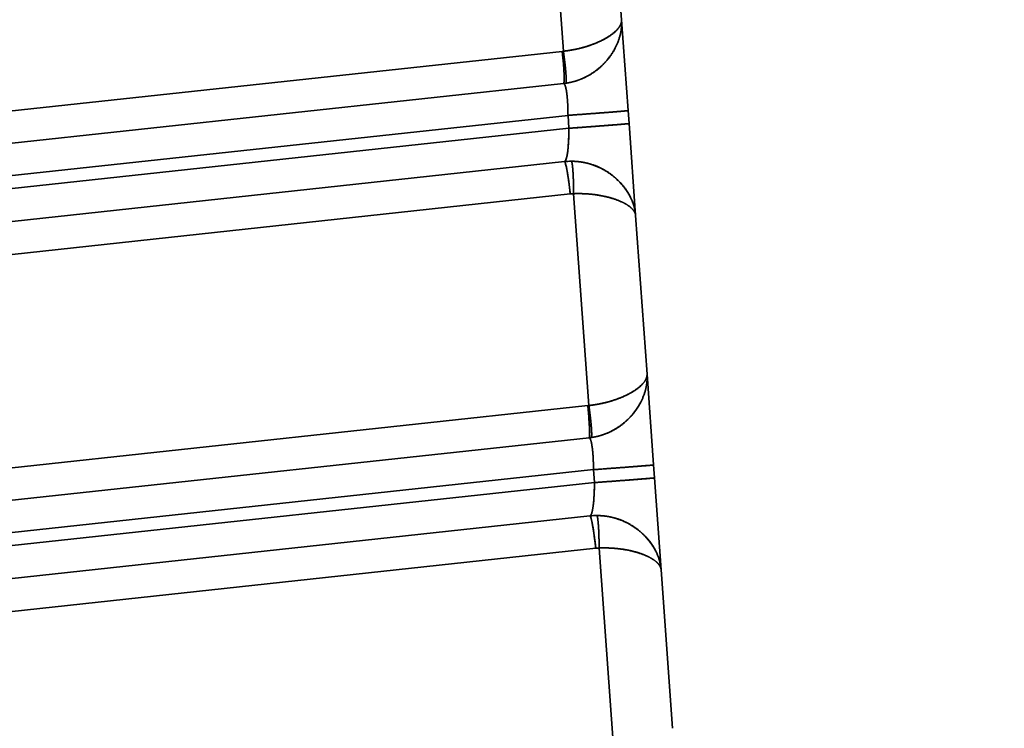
# Model space of a CAD drawing. Extents: x 233 to 844, y 35 to 794.
# Tile 5 of 19: x 424 to 500, y 328 to 382. Entities that reach past the tile are written whole.
import ezdxf
from ezdxf.enums import TextEntityAlignment as Align

# ---------------------------------------------------------------- set-up
doc = ezdxf.new("R2010")
doc.units = 0
doc.layers.get('0').update_dxf_attribs({"lineweight": 13})
doc.styles.get("Standard").update_dxf_attribs({"font": 'isocp.shx'})
doc.dimstyles.get("Standard").update_dxf_attribs({"dimtxt": 2.5, "dimasz": 2.5, "dimexe": 1.25, "dimexo": 0.625, "dimtad": 1, "dimcen": 2.5, "dimadec": 0, "dimazin": 0, "dimtfac": 1, "dimtmove": 0, "dimatfit": 0, "dimfxl": 0, "dimarcsym": 0})

# ---------------------------------------------------------------- blocks, each defined once
blk = doc.blocks.new('*D')
at = {"color": 7, "lineweight": 13}
for p, q in [((347.979, 693.597), (246.846, 693.597)), ((248.846, 83.597), (248.846, 693.597)), ((328.634, 83.597), (246.846, 83.597)), ((330.634, 81.597), (330.634, 35.301)), ((843.634, 81.597), (843.634, 35.301)), ((330.634, 37.301), (843.634, 37.301))]:
    blk.add_line(p, q, dxfattribs=at)
for points in [[(249.363, 691.665), (248.846, 693.597), (248.328, 691.665)], [(248.328, 85.529), (248.846, 83.597), (249.363, 85.529)], [(332.565, 37.818), (330.634, 37.301), (332.565, 36.783)], [(841.702, 36.783), (843.634, 37.301), (841.702, 37.818)]]:
    blk.add_lwpolyline(points, dxfattribs=at)
blk.add_text('610', height=14, rotation=90, dxfattribs=at).set_placement((246.846, 367.581), (246.846, 409.613), align=Align.FIT)
blk.add_text('513', height=14, dxfattribs=at).set_placement((566.117, 39.301), (608.15, 39.301), align=Align.FIT)
blk = doc.blocks.new('BLOCK3')
at = {"color": 7, "lineweight": 35, "ltscale": 0.403552}
for p, q in [((-121.125, -88.533), (-122.284, -72.433)), ((-122.284, -72.433), (-121.125, -88.533))]:
    blk.add_line(p, q, dxfattribs=at)
at = {"color": 7, "lineweight": 35, "ltscale": 0.300315}
for p, q in [((-117.498, -74.122), (-116.635, -86.103)), ((-116.635, -86.103), (-117.498, -74.122))]:
    blk.add_line(p, q, dxfattribs=at)
at = {"color": 7, "lineweight": 35, "ltscale": 0.175811}
for p, q in [((-116.635, -86.103), (-116.131, -93.118)), ((-116.635, -86.103), (-116.131, -93.118)), ((-114.669, -113.435), (-114.164, -120.449)), ((-114.669, -113.435), (-114.164, -120.449))]:
    blk.add_line(p, q, dxfattribs=at)
at = {"color": 7, "lineweight": 35}
for p, q in [((-121.21, -88.544), (-229.793, -100.295)), ((-229.793, -100.295), (-121.21, -88.544)), ((-121.115, -91.027), (-229.698, -102.778)), ((-120.769, -93.482), (-229.607, -105.261)), ((-229.607, -105.261), (-120.769, -93.482)), ((-120.697, -94.48), (-229.5, -106.255)), ((-120.697, -94.48), (-229.5, -106.255)), ((-121.038, -97.053), (-229.058, -108.743)), ((-229.058, -108.743), (-121.038, -97.053)), ((-228.616, -111.232), (-120.596, -99.541)), ((-120.596, -99.541), (-228.616, -111.232)), ((-119.243, -115.875), (-230.223, -127.886)), ((-230.223, -127.886), (-119.243, -115.875)), ((-119.148, -118.358), (-230.128, -130.369)), ((-118.802, -120.813), (-230.036, -132.852)), ((-230.036, -132.852), (-118.802, -120.813)), ((-118.73, -121.811), (-229.929, -133.846)), ((-118.73, -121.811), (-229.929, -133.846)), ((-119.071, -124.384), (-229.488, -136.334)), ((-229.488, -136.334), (-119.071, -124.384)), ((-229.046, -138.822), (-118.629, -126.873)), ((-118.629, -126.873), (-229.046, -138.822))]:
    blk.add_line(p, q, dxfattribs=at)
at = {"color": 7, "lineweight": 35, "ltscale": 0.002136}
for p, q in [((-121.21, -88.544), (-121.125, -88.533)), ((-121.21, -88.544), (-121.125, -88.533)), ((-119.243, -115.875), (-119.158, -115.865)), ((-119.243, -115.875), (-119.158, -115.865))]:
    blk.add_line(p, q, dxfattribs=at)
at = {"color": 7, "lineweight": 35, "ltscale": 0.004267}
for p, q in [((-120.946, -91.005), (-121.115, -91.027)), ((-118.979, -118.337), (-119.148, -118.358))]:
    blk.add_line(p, q, dxfattribs=at)
at = {"color": 7, "lineweight": 35, "ltscale": 0.025015}
for p, q in [((-120.697, -94.48), (-120.769, -93.482)), ((-120.697, -94.48), (-120.769, -93.482)), ((-116.131, -93.118), (-116.059, -94.116)), ((-116.059, -94.116), (-116.131, -93.118)), ((-118.73, -121.811), (-118.802, -120.813)), ((-118.73, -121.811), (-118.802, -120.813)), ((-114.164, -120.449), (-114.092, -121.447)), ((-114.092, -121.447), (-114.164, -120.449))]:
    blk.add_line(p, q, dxfattribs=at)
at = {"color": 7, "lineweight": 35, "ltscale": 0.177958}
for p, q in [((-116.059, -94.116), (-115.548, -101.216)), ((-116.059, -94.116), (-115.548, -101.216)), ((-114.092, -121.447), (-113.581, -128.547)), ((-114.092, -121.447), (-113.581, -128.547))]:
    blk.add_line(p, q, dxfattribs=at)
at = {"color": 7, "lineweight": 35, "ltscale": 0.409507}
for p, q in [((-119.158, -115.865), (-120.334, -99.527)), ((-120.334, -99.527), (-119.158, -115.865)), ((-117.191, -143.196), (-118.367, -126.858)), ((-118.367, -126.858), (-117.191, -143.196))]:
    blk.add_line(p, q, dxfattribs=at)
at = {"color": 7, "lineweight": 35, "ltscale": 0.30627}
for p, q in [((-115.548, -101.216), (-114.669, -113.435)), ((-114.669, -113.435), (-115.548, -101.216)), ((-113.581, -128.547), (-112.702, -140.766)), ((-112.702, -140.766), (-113.581, -128.547))]:
    blk.add_line(p, q, dxfattribs=at)
at = {"color": 7, "lineweight": 35}
for centre, radius, start, end in [((-121.655, -86.045), 5.01, 278.13673, 284.8191), ((-121.652, -86.056), 5, 278.11861, 284.8223), ((-120.502, -102.028), 5.003, 90.14404, 96.15114), ((-120.502, -102.027), 5.003, 90.14423, 96.15139), ((-120.326, -102.033), 2.506, 90.18023, 96.1769), ((-120.326, -102.033), 2.506, 90.18069, 96.17643), ((-119.685, -113.387), 5, 278.11861, 284.82232), ((-119.688, -113.377), 5.01, 278.13672, 284.8191), ((-118.535, -129.359), 5.003, 90.14403, 96.15114), ((-118.535, -129.359), 5.003, 90.14423, 96.15139), ((-118.359, -129.364), 2.506, 90.18019, 96.17692), ((-118.359, -129.365), 2.506, 90.18066, 96.17646)]:
    blk.add_arc(centre, radius, start, end, dxfattribs=at)
for centre, major_axis, ratio, start_param, end_param in [((-121.384, -88.541), (-0.269, 2.485), 0.069229, 3.141617, 4.703804), ((-121.041, -94.539), (-0.004, -2.515), 0.136833, 0.02364, 1.594433), ((-120.77, -99.538), (-0.269, 2.485), 0.069229, 4.703803, 6.274601), ((-119.417, -115.873), (-0.269, 2.485), 0.069229, 3.141617, 4.703805), ((-119.074, -121.87), (-0.004, -2.515), 0.136833, 0.02364, 1.594437), ((-118.803, -126.87), (-0.269, 2.485), 0.069229, 4.703802, 6.274601)]:
    blk.add_ellipse(centre, major_axis=major_axis, ratio=ratio, start_param=start_param, end_param=end_param, dxfattribs=at)
for points, knots in [([(-116.635, -86.103), (-116.635, -86.109), (-116.635, -86.115), (-116.635, -86.118), (-116.634, -86.129), (-116.634, -86.141), (-116.634, -86.146), (-116.634, -86.163), (-116.634, -86.18), (-116.635, -86.191), (-116.65, -86.402), (-116.746, -86.62), (-116.903, -86.827), (-117.452, -87.352), (-118.296, -87.812), (-118.897, -88.06), (-119.717, -88.308), (-120.588, -88.463), (-120.766, -88.49), (-120.945, -88.514), (-121.125, -88.533)], [0, 0, 0, 0, 0, 0, 0.08781, 0.08781, 0.08781, 0.175619, 0.175619, 0.175619, 0.351223, 0.351223, 0.351223, 3.435353, 3.435353, 3.435353, 8.448222, 8.448222, 8.448222, 9.7186, 9.7186, 9.7186, 9.7186, 9.7186, 9.7186]), ([(-121.125, -88.533), (-120.507, -88.467), (-119.898, -88.352), (-119.321, -88.192), (-118.304, -87.82), (-117.508, -87.355), (-117.188, -87.118), (-116.888, -86.816), (-116.724, -86.517), (-116.698, -86.46), (-116.668, -86.378), (-116.649, -86.297), (-116.644, -86.272), (-116.638, -86.235), (-116.635, -86.199), (-116.635, -86.187), (-116.634, -86.168), (-116.634, -86.15), (-116.634, -86.144), (-116.634, -86.135), (-116.634, -86.126), (-116.634, -86.124), (-116.635, -86.118), (-116.635, -86.112), (-116.635, -86.109), (-116.635, -86.106), (-116.635, -86.103)], [0, 0, 0, 0, 0, 0, 5.34473, 5.34473, 5.34473, 10.240752, 10.240752, 10.240752, 11.402662, 11.402662, 11.402662, 11.914591, 11.914591, 11.914591, 12.170571, 12.170571, 12.170571, 12.298564, 12.298564, 12.298564, 12.362561, 12.362561, 12.362561, 12.426558, 12.426558, 12.426558, 12.426558, 12.426558, 12.426558]), ([(-116.635, -86.103), (-116.635, -86.113), (-116.634, -86.123), (-116.634, -86.131), (-116.633, -86.143), (-116.632, -86.156), (-116.632, -86.161), (-116.631, -86.17), (-116.631, -86.18), (-116.631, -86.185), (-116.629, -86.208), (-116.629, -86.231), (-116.628, -86.25), (-116.614, -86.79), (-116.703, -87.341), (-116.878, -87.865), (-117.32, -88.744), (-117.978, -89.511), (-118.299, -89.817), (-118.972, -90.332), (-119.75, -90.706), (-120.137, -90.847), (-120.539, -90.947), (-120.947, -91.005)], [0, 0, 0, 0, 0, 0, 0.076298, 0.076298, 0.076298, 0.114449, 0.114449, 0.114449, 0.1526, 0.1526, 0.1526, 0.305165, 0.305165, 0.305165, 4.556806, 4.556806, 4.556806, 7.79372, 7.79372, 7.79372, 10.687241, 10.687241, 10.687241, 10.687241, 10.687241, 10.687241]), ([(-116.635, -86.103), (-116.635, -86.114), (-116.634, -86.128), (-116.633, -86.136), (-116.632, -86.152), (-116.631, -86.17), (-116.631, -86.176), (-116.61, -86.596), (-116.652, -87.026), (-116.753, -87.448), (-117.098, -88.377), (-117.689, -89.219), (-118.086, -89.65), (-118.854, -90.277), (-119.762, -90.711), (-120.145, -90.849), (-120.543, -90.948), (-120.947, -91.005)], [0, 0, 0, 0, 0, 0, 0.092804, 0.092804, 0.092804, 0.139206, 0.139206, 0.139206, 3.465755, 3.465755, 3.465755, 7.676227, 7.676227, 7.676227, 10.494216, 10.494216, 10.494216, 10.494216, 10.494216, 10.494216]), ([(-121.115, -91.027), (-121.101, -91.025), (-121.089, -91.002), (-121.08, -90.957), (-121.062, -90.785), (-121.063, -90.5), (-121.07, -90.289), (-121.093, -89.834), (-121.133, -89.33), (-121.156, -89.07), (-121.182, -88.807), (-121.21, -88.544)], [0, 0, 0, 0, 0, 0, 1.099543, 1.099543, 1.099543, 2.995688, 2.995688, 2.995688, 4.915385, 4.915385, 4.915385, 4.915385, 4.915385, 4.915385]), ([(-120.947, -91.005), (-120.933, -91.005), (-120.921, -90.983), (-120.914, -90.939), (-120.901, -90.769), (-120.912, -90.485), (-120.926, -90.276), (-120.964, -89.821), (-121.021, -89.318), (-121.053, -89.058), (-121.088, -88.796), (-121.125, -88.533)], [0, 0, 0, 0, 0, 0, 1.104724, 1.104724, 1.104724, 3.007303, 3.007303, 3.007303, 4.934134, 4.934134, 4.934134, 4.934134, 4.934134, 4.934134]), ([(-120.947, -91.005), (-120.944, -91.005), (-120.941, -91.004), (-120.938, -91.001), (-120.93, -90.992), (-120.924, -90.974), (-120.921, -90.961), (-120.911, -90.906), (-120.907, -90.832), (-120.906, -90.774), (-120.908, -90.577), (-120.921, -90.362), (-120.931, -90.219), (-120.967, -89.793), (-121.016, -89.358), (-121.049, -89.091), (-121.086, -88.812), (-121.125, -88.533)], [0, 0, 0, 0, 0, 0, 0.077179, 0.077179, 0.077179, 0.208306, 0.208306, 0.208306, 0.561608, 0.561608, 0.561608, 1.390615, 1.390615, 1.390615, 2.862643, 2.862643, 2.862643, 2.862643, 2.862643, 2.862643]), ([(-120.769, -93.482), (-120.77, -93.028), (-120.784, -92.574), (-120.814, -92.135), (-120.881, -91.554), (-120.978, -91.191), (-121.014, -91.099), (-121.057, -91.038), (-121.1, -91.027), (-121.104, -91.026), (-121.109, -91.026), (-121.114, -91.026)], [0, 0, 0, 0, 0, 0, 4.007469, 4.007469, 4.007469, 6.066133, 6.066133, 6.066133, 6.323066, 6.323066, 6.323066, 6.323066, 6.323066, 6.323066]), ([(-121.113, -91.026), (-121.058, -91.022), (-121.003, -91.097), (-120.951, -91.254), (-120.859, -91.707), (-120.801, -92.352), (-120.78, -92.72), (-120.77, -93.1), (-120.769, -93.482)], [0, 0, 0, 0, 0, 0, 3.661831, 3.661831, 3.661831, 7.612255, 7.612255, 7.612255, 7.612255, 7.612255, 7.612255]), ([(-120.769, -93.482), (-119.811, -93.413), (-118.862, -93.342), (-117.924, -93.272), (-116.846, -93.187), (-116.289, -93.137), (-116.193, -93.128), (-116.138, -93.121), (-116.131, -93.118), (-116.131, -93.118), (-116.131, -93.118), (-116.131, -93.118)], [0, 0, 0, 0, 0, 0, 6.838493, 6.838493, 6.838493, 8.969575, 8.969575, 8.969575, 9.074731, 9.074731, 9.074731, 9.074731, 9.074731, 9.074731]), ([(-120.769, -93.482), (-119.81, -93.413), (-118.86, -93.342), (-117.921, -93.271), (-116.845, -93.187), (-116.29, -93.137), (-116.193, -93.128), (-116.138, -93.121), (-116.131, -93.118), (-116.131, -93.118), (-116.131, -93.118), (-116.131, -93.118)], [0, 0, 0, 0, 0, 0, 6.886669, 6.886669, 6.886669, 9.040788, 9.040788, 9.040788, 9.14976, 9.14976, 9.14976, 9.14976, 9.14976, 9.14976]), ([(-120.697, -94.48), (-119.736, -94.41), (-118.784, -94.34), (-117.843, -94.269), (-116.772, -94.185), (-116.219, -94.135), (-116.122, -94.126), (-116.066, -94.119), (-116.059, -94.116), (-116.059, -94.116), (-116.059, -94.116), (-116.059, -94.116)], [0, 0, 0, 0, 0, 0, 7.001319, 7.001319, 7.001319, 9.209725, 9.209725, 9.209725, 9.327671, 9.327671, 9.327671, 9.327671, 9.327671, 9.327671]), ([(-120.697, -94.48), (-119.74, -94.411), (-118.79, -94.34), (-117.852, -94.27), (-116.774, -94.185), (-116.218, -94.135), (-116.121, -94.126), (-116.066, -94.119), (-116.059, -94.116), (-116.059, -94.116), (-116.059, -94.116), (-116.059, -94.116)], [0, 0, 0, 0, 0, 0, 6.838493, 6.838493, 6.838493, 8.969575, 8.969575, 8.969575, 9.074731, 9.074731, 9.074731, 9.074731, 9.074731, 9.074731]), ([(-121.038, -97.053), (-120.997, -97.046), (-120.956, -96.994), (-120.917, -96.898), (-120.813, -96.516), (-120.742, -95.898), (-120.711, -95.434), (-120.697, -94.956), (-120.697, -94.48)], [0, 0, 0, 0, 0, 0, 2.226872, 2.226872, 2.226872, 6.442883, 6.442883, 6.442883, 6.442883, 6.442883, 6.442883]), ([(-120.596, -99.541), (-120.65, -99.034), (-120.714, -98.527), (-120.786, -98.028), (-120.886, -97.458), (-120.975, -97.154), (-120.994, -97.102), (-121.014, -97.065), (-121.031, -97.054), (-121.034, -97.053), (-121.036, -97.053), (-121.038, -97.053)], [0, 0, 0, 0, 0, 0, 3.697335, 3.697335, 3.697335, 4.765572, 4.765572, 4.765572, 4.920807, 4.920807, 4.920807, 4.920807, 4.920807, 4.920807]), ([(-115.548, -101.216), (-115.583, -100.723), (-115.71, -100.229), (-115.92, -99.752), (-116.42, -98.95), (-117.117, -98.269), (-117.458, -97.998), (-118.215, -97.514), (-119.078, -97.196), (-119.541, -97.082), (-120.021, -97.024), (-120.502, -97.024), (-120.506, -97.024), (-120.51, -97.024), (-120.514, -97.024)], [0, 0, 0, 0, 0, 0, 4.083449, 4.083449, 4.083449, 7.297012, 7.297012, 7.297012, 10.649432, 10.649432, 10.649432, 10.676939, 10.676939, 10.676939, 10.676939, 10.676939, 10.676939]), ([(-120.334, -99.527), (-120.335, -99.223), (-120.339, -98.919), (-120.346, -98.625), (-120.365, -98.1), (-120.399, -97.616), (-120.417, -97.412), (-120.446, -97.187), (-120.482, -97.068), (-120.49, -97.049), (-120.499, -97.033), (-120.509, -97.026), (-120.511, -97.025), (-120.512, -97.024), (-120.514, -97.024)], [0, 0, 0, 0, 0, 0, 1.764085, 1.764085, 1.764085, 3.114763, 3.114763, 3.114763, 3.444707, 3.444707, 3.444707, 3.521288, 3.521288, 3.521288, 3.521288, 3.521288, 3.521288]), ([(-120.334, -99.527), (-120.336, -99.02), (-120.346, -98.513), (-120.366, -98.013), (-120.406, -97.442), (-120.462, -97.133), (-120.476, -97.079), (-120.492, -97.039), (-120.508, -97.026), (-120.51, -97.025), (-120.512, -97.024), (-120.514, -97.024)], [0, 0, 0, 0, 0, 0, 3.685564, 3.685564, 3.685564, 4.753265, 4.753265, 4.753265, 4.909446, 4.909446, 4.909446, 4.909446, 4.909446, 4.909446]), ([(-120.514, -97.024), (-120.031, -97.023), (-119.55, -97.08), (-119.082, -97.194), (-118.07, -97.567), (-117.202, -98.169), (-116.773, -98.565), (-116.16, -99.307), (-115.768, -100.144), (-115.648, -100.498), (-115.574, -100.857), (-115.548, -101.216)], [0, 0, 0, 0, 0, 0, 3.302331, 3.302331, 3.302331, 7.495605, 7.495605, 7.495605, 10.373362, 10.373362, 10.373362, 10.373362, 10.373362, 10.373362]), ([(-115.548, -101.216), (-115.559, -101.059), (-115.621, -100.904), (-115.733, -100.753), (-116.11, -100.396), (-116.699, -100.095), (-117.106, -99.939), (-117.952, -99.695), (-118.908, -99.558), (-119.377, -99.519), (-119.855, -99.509), (-120.334, -99.527)], [0, 0, 0, 0, 0, 0, 2.557107, 2.557107, 2.557107, 6.347396, 6.347396, 6.347396, 9.718689, 9.718689, 9.718689, 9.718689, 9.718689, 9.718689]), ([(-115.548, -101.216), (-115.559, -101.061), (-115.621, -100.906), (-115.731, -100.752), (-115.943, -100.554), (-116.221, -100.372), (-116.296, -100.326), (-116.71, -100.095), (-117.229, -99.896), (-117.703, -99.76), (-118.504, -99.601), (-119.375, -99.529), (-119.692, -99.515), (-120.013, -99.514), (-120.334, -99.527)], [0, 0, 0, 0, 0, 0, 3.454537, 3.454537, 3.454537, 4.635013, 4.635013, 4.635013, 9.633391, 9.633391, 9.633391, 12.396625, 12.396625, 12.396625, 12.396625, 12.396625, 12.396625]), ([(-114.669, -113.435), (-114.668, -113.44), (-114.668, -113.447), (-114.668, -113.45), (-114.667, -113.461), (-114.667, -113.472), (-114.667, -113.478), (-114.667, -113.494), (-114.667, -113.512), (-114.668, -113.523), (-114.683, -113.733), (-114.779, -113.952), (-114.937, -114.158), (-115.485, -114.683), (-116.329, -115.144), (-116.93, -115.392), (-117.75, -115.639), (-118.621, -115.794), (-118.799, -115.822), (-118.978, -115.845), (-119.158, -115.865)], [0, 0, 0, 0, 0, 0, 0.087813, 0.087813, 0.087813, 0.175626, 0.175626, 0.175626, 0.351236, 0.351236, 0.351236, 3.435424, 3.435424, 3.435424, 8.448307, 8.448307, 8.448307, 9.718602, 9.718602, 9.718602, 9.718602, 9.718602, 9.718602]), ([(-119.158, -115.865), (-118.54, -115.798), (-117.931, -115.683), (-117.355, -115.523), (-116.337, -115.152), (-115.541, -114.687), (-115.221, -114.449), (-114.921, -114.148), (-114.757, -113.848), (-114.731, -113.791), (-114.701, -113.709), (-114.682, -113.628), (-114.677, -113.603), (-114.672, -113.567), (-114.668, -113.53), (-114.668, -113.518), (-114.667, -113.5), (-114.667, -113.482), (-114.667, -113.476), (-114.667, -113.467), (-114.667, -113.458), (-114.667, -113.455), (-114.668, -113.449), (-114.668, -113.444), (-114.668, -113.441), (-114.668, -113.438), (-114.669, -113.435)], [0, 0, 0, 0, 0, 0, 5.34473, 5.34473, 5.34473, 10.240753, 10.240753, 10.240753, 11.402663, 11.402663, 11.402663, 11.914592, 11.914592, 11.914592, 12.170572, 12.170572, 12.170572, 12.298565, 12.298565, 12.298565, 12.362562, 12.362562, 12.362562, 12.426559, 12.426559, 12.426559, 12.426559, 12.426559, 12.426559]), ([(-114.669, -113.435), (-114.668, -113.444), (-114.667, -113.454), (-114.667, -113.462), (-114.666, -113.474), (-114.665, -113.488), (-114.665, -113.492), (-114.664, -113.502), (-114.664, -113.511), (-114.664, -113.516), (-114.663, -113.539), (-114.662, -113.562), (-114.661, -113.581), (-114.647, -114.121), (-114.736, -114.672), (-114.911, -115.196), (-115.353, -116.075), (-116.011, -116.843), (-116.332, -117.148), (-117.005, -117.663), (-117.783, -118.038), (-118.17, -118.179), (-118.572, -118.279), (-118.98, -118.337)], [0, 0, 0, 0, 0, 0, 0.076298, 0.076298, 0.076298, 0.11445, 0.11445, 0.11445, 0.152601, 0.152601, 0.152601, 0.305169, 0.305169, 0.305169, 4.556819, 4.556819, 4.556819, 7.793733, 7.793733, 7.793733, 10.687237, 10.687237, 10.687237, 10.687237, 10.687237, 10.687237]), ([(-114.669, -113.435), (-114.668, -113.446), (-114.667, -113.46), (-114.666, -113.467), (-114.665, -113.484), (-114.664, -113.501), (-114.664, -113.507), (-114.643, -113.927), (-114.685, -114.358), (-114.786, -114.779), (-115.131, -115.709), (-115.722, -116.551), (-116.12, -116.982), (-116.887, -117.609), (-117.795, -118.042), (-118.179, -118.181), (-118.576, -118.279), (-118.98, -118.337)], [0, 0, 0, 0, 0, 0, 0.092804, 0.092804, 0.092804, 0.139206, 0.139206, 0.139206, 3.465766, 3.465766, 3.465766, 7.676239, 7.676239, 7.676239, 10.494216, 10.494216, 10.494216, 10.494216, 10.494216, 10.494216]), ([(-119.148, -118.358), (-119.134, -118.357), (-119.122, -118.333), (-119.113, -118.288), (-119.095, -118.116), (-119.096, -117.831), (-119.103, -117.621), (-119.126, -117.166), (-119.166, -116.662), (-119.189, -116.401), (-119.215, -116.138), (-119.243, -115.875)], [0, 0, 0, 0, 0, 0, 1.099543, 1.099543, 1.099543, 2.995688, 2.995688, 2.995688, 4.915385, 4.915385, 4.915385, 4.915385, 4.915385, 4.915385]), ([(-118.98, -118.337), (-118.966, -118.336), (-118.955, -118.314), (-118.947, -118.27), (-118.934, -118.1), (-118.945, -117.817), (-118.959, -117.607), (-118.998, -117.153), (-119.054, -116.65), (-119.086, -116.39), (-119.121, -116.127), (-119.158, -115.865)], [0, 0, 0, 0, 0, 0, 1.104724, 1.104724, 1.104724, 3.007303, 3.007303, 3.007303, 4.934134, 4.934134, 4.934134, 4.934134, 4.934134, 4.934134]), ([(-118.98, -118.337), (-118.977, -118.337), (-118.974, -118.336), (-118.971, -118.333), (-118.963, -118.323), (-118.957, -118.306), (-118.954, -118.292), (-118.944, -118.237), (-118.94, -118.164), (-118.939, -118.106), (-118.941, -117.909), (-118.954, -117.694), (-118.964, -117.551), (-119.001, -117.124), (-119.049, -116.69), (-119.082, -116.422), (-119.119, -116.143), (-119.158, -115.865)], [0, 0, 0, 0, 0, 0, 0.077179, 0.077179, 0.077179, 0.208306, 0.208306, 0.208306, 0.561608, 0.561608, 0.561608, 1.390615, 1.390615, 1.390615, 2.862643, 2.862643, 2.862643, 2.862643, 2.862643, 2.862643]), ([(-118.802, -120.813), (-118.803, -120.359), (-118.817, -119.906), (-118.847, -119.466), (-118.914, -118.885), (-119.011, -118.522), (-119.047, -118.43), (-119.09, -118.37), (-119.133, -118.358), (-119.137, -118.357), (-119.142, -118.357), (-119.147, -118.358)], [0, 0, 0, 0, 0, 0, 4.007468, 4.007468, 4.007468, 6.066131, 6.066131, 6.066131, 6.323064, 6.323064, 6.323064, 6.323064, 6.323064, 6.323064]), ([(-119.146, -118.358), (-119.091, -118.353), (-119.036, -118.429), (-118.985, -118.586), (-118.893, -119.039), (-118.834, -119.684), (-118.813, -120.051), (-118.803, -120.432), (-118.802, -120.813)], [0, 0, 0, 0, 0, 0, 3.661834, 3.661834, 3.661834, 7.612261, 7.612261, 7.612261, 7.612261, 7.612261, 7.612261]), ([(-118.802, -120.813), (-117.844, -120.744), (-116.895, -120.674), (-115.957, -120.603), (-114.879, -120.519), (-114.322, -120.469), (-114.226, -120.459), (-114.171, -120.453), (-114.164, -120.45), (-114.164, -120.449), (-114.164, -120.449), (-114.164, -120.449)], [0, 0, 0, 0, 0, 0, 6.838492, 6.838492, 6.838492, 8.969574, 8.969574, 8.969574, 9.07473, 9.07473, 9.07473, 9.07473, 9.07473, 9.07473]), ([(-118.802, -120.813), (-117.843, -120.744), (-116.893, -120.674), (-115.954, -120.603), (-114.879, -120.519), (-114.323, -120.469), (-114.226, -120.459), (-114.171, -120.453), (-114.164, -120.45), (-114.164, -120.449), (-114.164, -120.449), (-114.164, -120.449)], [0, 0, 0, 0, 0, 0, 6.886668, 6.886668, 6.886668, 9.040787, 9.040787, 9.040787, 9.149759, 9.149759, 9.149759, 9.149759, 9.149759, 9.149759]), ([(-118.73, -121.811), (-117.769, -121.742), (-116.817, -121.672), (-115.876, -121.6), (-114.805, -121.516), (-114.252, -121.467), (-114.155, -121.458), (-114.1, -121.451), (-114.092, -121.448), (-114.092, -121.447), (-114.092, -121.447), (-114.092, -121.447)], [0, 0, 0, 0, 0, 0, 7.001319, 7.001319, 7.001319, 9.209726, 9.209726, 9.209726, 9.327671, 9.327671, 9.327671, 9.327671, 9.327671, 9.327671]), ([(-118.73, -121.811), (-117.773, -121.742), (-116.823, -121.672), (-115.885, -121.601), (-114.808, -121.517), (-114.251, -121.467), (-114.154, -121.457), (-114.099, -121.451), (-114.092, -121.448), (-114.092, -121.447), (-114.092, -121.447), (-114.092, -121.447)], [0, 0, 0, 0, 0, 0, 6.838494, 6.838494, 6.838494, 8.969575, 8.969575, 8.969575, 9.074731, 9.074731, 9.074731, 9.074731, 9.074731, 9.074731]), ([(-119.071, -124.384), (-119.03, -124.377), (-118.989, -124.325), (-118.95, -124.229), (-118.846, -123.848), (-118.775, -123.23), (-118.744, -122.765), (-118.73, -122.288), (-118.73, -121.811)], [0, 0, 0, 0, 0, 0, 2.226873, 2.226873, 2.226873, 6.442887, 6.442887, 6.442887, 6.442887, 6.442887, 6.442887]), ([(-118.629, -126.873), (-118.684, -126.365), (-118.747, -125.859), (-118.819, -125.359), (-118.919, -124.79), (-119.008, -124.486), (-119.027, -124.433), (-119.047, -124.396), (-119.064, -124.386), (-119.067, -124.385), (-119.069, -124.384), (-119.071, -124.384)], [0, 0, 0, 0, 0, 0, 3.697335, 3.697335, 3.697335, 4.765572, 4.765572, 4.765572, 4.920807, 4.920807, 4.920807, 4.920807, 4.920807, 4.920807]), ([(-113.581, -128.547), (-113.617, -128.054), (-113.743, -127.561), (-113.953, -127.083), (-114.454, -126.281), (-115.15, -125.601), (-115.491, -125.33), (-116.248, -124.846), (-117.111, -124.527), (-117.574, -124.414), (-118.054, -124.356), (-118.536, -124.356), (-118.539, -124.356), (-118.543, -124.356), (-118.547, -124.356)], [0, 0, 0, 0, 0, 0, 4.083449, 4.083449, 4.083449, 7.297012, 7.297012, 7.297012, 10.649432, 10.649432, 10.649432, 10.676939, 10.676939, 10.676939, 10.676939, 10.676939, 10.676939]), ([(-118.367, -126.858), (-118.368, -126.554), (-118.372, -126.25), (-118.379, -125.957), (-118.398, -125.432), (-118.432, -124.947), (-118.45, -124.744), (-118.479, -124.519), (-118.516, -124.399), (-118.523, -124.38), (-118.532, -124.364), (-118.542, -124.358), (-118.544, -124.357), (-118.545, -124.356), (-118.547, -124.356)], [0, 0, 0, 0, 0, 0, 1.764085, 1.764085, 1.764085, 3.114763, 3.114763, 3.114763, 3.444707, 3.444707, 3.444707, 3.521288, 3.521288, 3.521288, 3.521288, 3.521288, 3.521288]), ([(-118.367, -126.858), (-118.369, -126.351), (-118.379, -125.845), (-118.399, -125.345), (-118.439, -124.774), (-118.496, -124.464), (-118.509, -124.41), (-118.525, -124.371), (-118.541, -124.358), (-118.543, -124.357), (-118.545, -124.356), (-118.547, -124.356)], [0, 0, 0, 0, 0, 0, 3.685564, 3.685564, 3.685564, 4.753265, 4.753265, 4.753265, 4.909446, 4.909446, 4.909446, 4.909446, 4.909446, 4.909446]), ([(-118.547, -124.356), (-118.064, -124.354), (-117.583, -124.411), (-117.115, -124.525), (-116.103, -124.899), (-115.235, -125.501), (-114.806, -125.896), (-114.193, -126.638), (-113.801, -127.476), (-113.681, -127.829), (-113.607, -128.189), (-113.581, -128.547)], [0, 0, 0, 0, 0, 0, 3.302331, 3.302331, 3.302331, 7.495605, 7.495605, 7.495605, 10.373362, 10.373362, 10.373362, 10.373362, 10.373362, 10.373362]), ([(-113.581, -128.547), (-113.592, -128.391), (-113.655, -128.235), (-113.766, -128.084), (-114.143, -127.728), (-114.732, -127.426), (-115.139, -127.27), (-115.985, -127.026), (-116.941, -126.889), (-117.41, -126.85), (-117.888, -126.84), (-118.367, -126.858)], [0, 0, 0, 0, 0, 0, 2.557107, 2.557107, 2.557107, 6.347395, 6.347395, 6.347395, 9.718689, 9.718689, 9.718689, 9.718689, 9.718689, 9.718689]), ([(-113.581, -128.547), (-113.592, -128.392), (-113.654, -128.237), (-113.765, -128.084), (-113.976, -127.885), (-114.254, -127.703), (-114.329, -127.658), (-114.743, -127.427), (-115.262, -127.227), (-115.736, -127.092), (-116.537, -126.932), (-117.408, -126.86), (-117.725, -126.847), (-118.046, -126.846), (-118.367, -126.858)], [0, 0, 0, 0, 0, 0, 3.454537, 3.454537, 3.454537, 4.635013, 4.635013, 4.635013, 9.633391, 9.633391, 9.633391, 12.396624, 12.396624, 12.396624, 12.396624, 12.396624, 12.396624])]:
    blk.add_open_spline(points, degree=5, knots=knots, dxfattribs=at)

msp = doc.modelspace()

# ---------------------------------------------------------------- block references
at = {"lineweight": 0}
msp.add_blockref('BLOCK3', (587.134, 468.597), dxfattribs=at)

# ---------------------------------------------------------------- dimensions: what is measured, and where the dimension line sits
at = {"color": 0, "lineweight": 0}
for base, p1, p2, angle, middle, dimtype in [((248.846, 693.597), (330.634, 83.597), (349.979, 693.597), 89.99952, (248.846, 388.597), 160), ((330.634, 37.301), (843.634, 83.597), (330.634, 83.597), 180, (587.134, 37.301), 161)]:
    dim = msp.add_linear_dim(base=base, p1=p1, p2=p2, angle=angle, dimstyle='Standard', dxfattribs=at)
    dim.commit()
    dim.dimension.update_dxf_attribs({"geometry": '*D', "text_midpoint": middle, "dimtype": dimtype})

doc.saveas('drawing.dxf')
